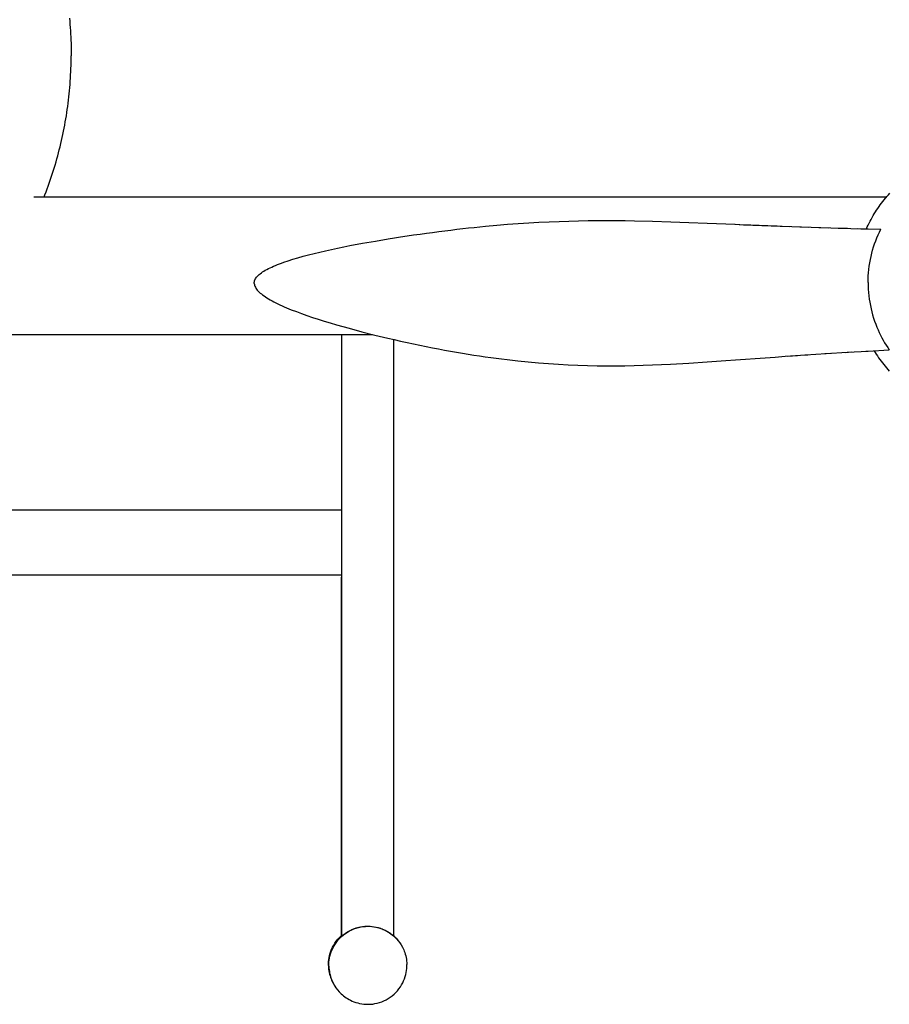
# Model space of a CAD drawing. Header units: millimetres. Extents: x -1529 to 1529, y -292 to 325.
# Tile 10 of 18: x 103 to 370, y -292 to 11. Entities that reach past the tile are written whole.
import ezdxf

# ---------------------------------------------------------------- set-up
doc = ezdxf.new("R2010")
doc.units = ezdxf.units.MM
doc.layers.add('VISIBLE', color=7, linetype='Continuous')

msp = doc.modelspace()

# ---------------------------------------------------------------- linework, layer by layer
at = {"layer": 'VISIBLE'}
for p, q in [((118.26, 11.28), (118.35, 10.32)), ((118.35, 10.32), (118.43, 9.35)), ((118.43, 9.35), (118.5, 8.38)), ((118.5, 8.38), (118.57, 7.41)), ((118.57, 7.41), (118.62, 6.44)), ((118.62, 6.44), (118.67, 5.47)), ((118.67, 5.47), (118.71, 4.5)), ((118.71, 4.5), (118.75, 3.53)), ((118.75, 3.53), (118.77, 2.55)), ((118.77, 2.55), (118.79, 1.58)), ((118.79, 1.58), (118.8, 0.61)), ((118.8, 0.61), (118.8, -0.36)), ((118.75, -3.28), (118.78, -2.31)), ((118.78, -2.31), (118.79, -1.33)), ((118.79, -1.33), (118.8, -0.36)), ((118.64, -6.19), (118.68, -5.22)), ((118.68, -5.22), (118.72, -4.25)), ((118.72, -4.25), (118.75, -3.28)), ((118.45, -9.1), (118.52, -8.13)), ((118.52, -8.13), (118.58, -7.16)), ((118.58, -7.16), (118.64, -6.19)), ((118.09, -12.97), (118.19, -12)), ((118.19, -12), (118.28, -11.04)), ((118.28, -11.04), (118.37, -10.07)), ((118.37, -10.07), (118.45, -9.1)), ((117.73, -15.86), (117.86, -14.9)), ((117.86, -14.9), (117.98, -13.94)), ((117.98, -13.94), (118.09, -12.97)), ((117.31, -18.75), (117.46, -17.79)), ((117.46, -17.79), (117.6, -16.83)), ((117.6, -16.83), (117.73, -15.86)), ((116.81, -21.62), (116.99, -20.67)), ((116.99, -20.67), (117.15, -19.71)), ((117.15, -19.71), (117.31, -18.75)), ((116.25, -24.48), (116.44, -23.53)), ((116.44, -23.53), (116.63, -22.58)), ((116.63, -22.58), (116.81, -21.62)), ((115.61, -27.33), (115.83, -26.38)), ((115.83, -26.38), (116.04, -25.43)), ((116.04, -25.43), (116.25, -24.48)), ((114.66, -31.1), (114.91, -30.16)), ((114.91, -30.16), (115.15, -29.22)), ((115.15, -29.22), (115.39, -28.27)), ((115.39, -28.27), (115.61, -27.33)), ((113.86, -33.9), (114.13, -32.97)), ((114.13, -32.97), (114.4, -32.03)), ((114.4, -32.03), (114.66, -31.1)), ((112.99, -36.68), (113.29, -35.76)), ((113.29, -35.76), (113.58, -34.83)), ((113.58, -34.83), (113.86, -33.9)), ((112.06, -39.45), (112.38, -38.53)), ((112.38, -38.53), (112.69, -37.61)), ((112.69, -37.61), (112.99, -36.68)), ((110.71, -43.09), (111.06, -42.18)), ((111.06, -42.18), (111.4, -41.27)), ((111.4, -41.27), (111.73, -40.36)), ((111.73, -40.36), (112.06, -39.45)), ((107.34, -43.67), (369.68, -43.67)), ((110.48, -43.67), (110.71, -43.09)), ((368.09, -45.64), (368.49, -45.11)), ((368.49, -45.11), (368.9, -44.6)), ((368.9, -44.6), (369.32, -44.09)), ((369.32, -44.09), (369.75, -43.59)), ((369.75, -43.59), (370.19, -43.09)), ((370.19, -43.09), (370.63, -42.6)), ((365.85, -48.91), (366.2, -48.35)), ((366.2, -48.35), (366.56, -47.79)), ((366.56, -47.79), (366.93, -47.24)), ((366.93, -47.24), (367.31, -46.7)), ((367.31, -46.7), (367.69, -46.17)), ((367.69, -46.17), (368.09, -45.64)), ((262.69, -51.5), (265.8, -51.35)), ((262.69, -51.5), (265.8, -51.35)), ((265.8, -51.35), (268.86, -51.23)), ((265.8, -51.35), (268.86, -51.23)), ((268.86, -51.23), (271.87, -51.13)), ((268.86, -51.23), (271.87, -51.13)), ((271.87, -51.13), (274.84, -51.05)), ((271.87, -51.13), (274.84, -51.06)), ((274.84, -51.06), (277.78, -51)), ((274.84, -51.05), (277.78, -51)), ((277.78, -51), (280.69, -50.98)), ((277.78, -51), (280.68, -50.98)), ((280.68, -50.98), (283.56, -50.97)), ((280.69, -50.98), (283.56, -50.97)), ((283.56, -50.97), (286.41, -50.98)), ((283.56, -50.97), (286.41, -50.98)), ((286.41, -50.98), (289.24, -51.01)), ((286.41, -50.98), (289.24, -51.01)), ((289.24, -51.01), (292.06, -51.05)), ((289.24, -51.01), (292.06, -51.05)), ((292.06, -51.05), (297.65, -51.18)), ((292.06, -51.05), (297.65, -51.18)), ((297.65, -51.18), (303.23, -51.35)), ((297.65, -51.18), (303.23, -51.35)), ((303.23, -51.35), (308.83, -51.56)), ((303.23, -51.35), (308.83, -51.56)), ((364.24, -51.79), (364.54, -51.2)), ((364.54, -51.2), (364.85, -50.62)), ((364.85, -50.62), (365.18, -50.04)), ((365.18, -50.04), (365.51, -49.47)), ((365.51, -49.47), (365.85, -48.91)), ((229.97, -54.62), (231.87, -54.37)), ((229.97, -54.62), (231.87, -54.37)), ((231.87, -54.37), (233.74, -54.13)), ((231.87, -54.37), (233.74, -54.13)), ((233.74, -54.13), (235.6, -53.9)), ((233.74, -54.13), (235.6, -53.9)), ((235.6, -53.9), (237.43, -53.68)), ((235.6, -53.9), (237.43, -53.68)), ((237.43, -53.68), (239.24, -53.47)), ((237.43, -53.68), (239.24, -53.47)), ((239.24, -53.47), (241.03, -53.27)), ((239.24, -53.47), (241.03, -53.27)), ((241.03, -53.27), (242.8, -53.08)), ((241.03, -53.27), (242.8, -53.08)), ((242.8, -53.08), (244.55, -52.9)), ((242.8, -53.08), (244.55, -52.9)), ((244.55, -52.9), (246.29, -52.73)), ((244.55, -52.9), (246.28, -52.73)), ((246.28, -52.73), (249.69, -52.42)), ((246.29, -52.73), (249.7, -52.42)), ((249.69, -52.42), (253.04, -52.14)), ((249.7, -52.42), (253.04, -52.14)), ((253.04, -52.14), (256.32, -51.9)), ((253.04, -52.14), (256.31, -51.9)), ((256.31, -51.9), (259.53, -51.68)), ((256.32, -51.9), (259.53, -51.69)), ((259.53, -51.69), (262.69, -51.5)), ((259.53, -51.68), (262.69, -51.5)), ((308.83, -51.56), (314.47, -51.79)), ((308.83, -51.56), (314.47, -51.79)), ((314.47, -51.79), (317.32, -51.91)), ((314.47, -51.79), (317.32, -51.91)), ((317.32, -51.91), (320.2, -52.03)), ((317.32, -51.91), (320.2, -52.03)), ((320.2, -52.03), (322.9, -52.14)), ((320.2, -52.03), (323.02, -52.15)), ((322.9, -52.14), (325.64, -52.26)), ((323.02, -52.15), (325.87, -52.27)), ((325.64, -52.26), (327.89, -52.35)), ((325.87, -52.26), (325.87, -52.27)), ((325.87, -52.26), (328.74, -52.38)), ((325.87, -52.27), (328.74, -52.38)), ((328.45, -52.37), (330.43, -52.45)), ((328.74, -52.38), (328.74, -52.38)), ((328.74, -52.38), (328.74, -52.38)), ((328.74, -52.38), (331.64, -52.49)), ((328.74, -52.38), (331.63, -52.49)), ((331.29, -52.48), (333.14, -52.55)), ((331.63, -52.49), (331.63, -52.49)), ((331.63, -52.49), (331.64, -52.49)), ((331.63, -52.49), (334.55, -52.61)), ((331.64, -52.49), (334.55, -52.61)), ((334.15, -52.59), (335.92, -52.66)), ((334.55, -52.61), (334.55, -52.61)), ((334.55, -52.61), (334.55, -52.61)), ((334.55, -52.61), (337.49, -52.72)), ((334.55, -52.61), (337.49, -52.72)), ((336.93, -52.69), (339.82, -52.8)), ((337.49, -52.72), (337.49, -52.72)), ((337.49, -52.72), (337.49, -52.72)), ((337.49, -52.72), (343.43, -52.93)), ((337.49, -52.72), (343.43, -52.93)), ((342.9, -52.91), (345.69, -53)), ((343.43, -52.93), (343.43, -52.93)), ((343.43, -52.93), (343.43, -52.93)), ((343.43, -52.93), (349.45, -53.13)), ((343.43, -52.93), (349.45, -53.13)), ((348.8, -53.11), (351.63, -53.2)), ((349.45, -53.13), (349.45, -53.13)), ((349.45, -53.13), (349.45, -53.13)), ((349.45, -53.13), (355.53, -53.32)), ((349.45, -53.13), (355.53, -53.32)), ((354.75, -53.29), (357.63, -53.38)), ((355.53, -53.32), (355.53, -53.32)), ((355.53, -53.32), (355.53, -53.32)), ((355.53, -53.32), (361.67, -53.49)), ((355.53, -53.32), (361.67, -53.49)), ((360.77, -53.46), (363.94, -53.54)), ((361.67, -53.49), (361.67, -53.49)), ((361.67, -53.49), (361.67, -53.49)), ((361.67, -53.49), (362.26, -53.5)), ((361.67, -53.49), (361.67, -53.49)), ((361.67, -53.49), (362.23, -53.5)), ((361.67, -53.49), (361.67, -53.49)), ((361.67, -53.49), (362.22, -53.5)), ((361.67, -53.49), (361.7, -53.49)), ((361.67, -53.49), (367.86, -53.64)), ((363.4, -53.53), (363.66, -52.97)), ((363.66, -52.97), (363.94, -52.38)), ((363.94, -52.38), (364.24, -51.79)), ((367.03, -55.4), (367.43, -54.51)), ((367.43, -54.51), (367.86, -53.64)), ((367.86, -53.64), (367.86, -53.64)), ((208.45, -57.98), (212.37, -57.29)), ((208.45, -57.98), (212.37, -57.29)), ((212.37, -57.29), (216.28, -56.64)), ((212.37, -57.29), (216.28, -56.64)), ((216.28, -56.64), (218.22, -56.33)), ((216.28, -56.64), (218.21, -56.33)), ((218.21, -56.33), (220.13, -56.03)), ((218.22, -56.33), (220.14, -56.03)), ((220.13, -56.03), (222.15, -55.73)), ((220.14, -56.03), (222.15, -55.73)), ((222.15, -55.73), (224.14, -55.43)), ((222.15, -55.73), (224.14, -55.43)), ((224.14, -55.43), (226.11, -55.15)), ((224.14, -55.43), (226.11, -55.15)), ((226.11, -55.15), (228.05, -54.88)), ((226.11, -55.15), (228.05, -54.88)), ((228.05, -54.88), (229.97, -54.62)), ((228.05, -54.88), (229.97, -54.62)), ((365.94, -58.16), (366.28, -57.23)), ((366.28, -57.23), (366.64, -56.31)), ((366.64, -56.31), (367.03, -55.4)), ((195.25, -60.69), (197.05, -60.27)), ((195.25, -60.69), (197.05, -60.27)), ((197.05, -60.27), (198.88, -59.87)), ((197.05, -60.27), (198.88, -59.87)), ((198.88, -59.87), (200.75, -59.47)), ((198.88, -59.87), (200.75, -59.47)), ((200.75, -59.47), (202.65, -59.09)), ((200.75, -59.47), (202.64, -59.09)), ((202.64, -59.09), (204.56, -58.71)), ((202.65, -59.09), (204.56, -58.71)), ((204.56, -58.71), (208.45, -57.98)), ((204.56, -58.71), (208.45, -57.98)), ((365.08, -61.03), (365.34, -60.07)), ((365.34, -60.07), (365.63, -59.11)), ((365.63, -59.11), (365.94, -58.16)), ((184.17, -63.82), (185.56, -63.35)), ((184.17, -63.82), (185.56, -63.35)), ((185.56, -63.35), (187.02, -62.88)), ((185.56, -63.35), (187.02, -62.88)), ((187.02, -62.88), (188.55, -62.43)), ((187.02, -62.88), (188.55, -62.43)), ((188.55, -62.43), (190.14, -61.98)), ((188.55, -62.43), (190.14, -61.98)), ((190.14, -61.98), (191.8, -61.54)), ((190.14, -61.98), (191.79, -61.54)), ((191.79, -61.54), (193.5, -61.11)), ((191.8, -61.54), (193.5, -61.11)), ((193.5, -61.11), (195.25, -60.69)), ((193.5, -61.11), (195.25, -60.69)), ((364.45, -64), (364.63, -63)), ((364.63, -63), (364.84, -62.01)), ((364.84, -62.01), (365.08, -61.03)), ((177.68, -66.81), (178.09, -66.55)), ((177.68, -66.81), (178.08, -66.55)), ((178.08, -66.55), (178.52, -66.29)), ((178.09, -66.55), (178.52, -66.29)), ((178.52, -66.29), (178.98, -66.03)), ((178.52, -66.29), (178.98, -66.04)), ((178.98, -66.04), (179.46, -65.78)), ((178.98, -66.03), (179.46, -65.78)), ((179.46, -65.78), (179.97, -65.53)), ((179.46, -65.78), (179.97, -65.53)), ((179.97, -65.53), (180.5, -65.28)), ((179.97, -65.53), (180.5, -65.28)), ((180.5, -65.28), (181.06, -65.03)), ((180.5, -65.28), (181.06, -65.03)), ((181.06, -65.03), (181.64, -64.78)), ((181.06, -65.03), (181.64, -64.79)), ((181.64, -64.79), (182.24, -64.54)), ((181.64, -64.78), (182.24, -64.54)), ((182.24, -64.54), (182.87, -64.3)), ((182.24, -64.54), (182.86, -64.3)), ((182.86, -64.3), (183.51, -64.06)), ((182.87, -64.3), (183.51, -64.06)), ((183.51, -64.06), (184.17, -63.82)), ((183.51, -64.06), (184.17, -63.82)), ((364.07, -67.02), (364.17, -66.01)), ((364.17, -66.01), (364.29, -65)), ((364.29, -65), (364.45, -64)), ((175.14, -69.76), (175.22, -69.49)), ((175.15, -69.76), (175.22, -69.49)), ((175.22, -69.49), (175.32, -69.21)), ((175.22, -69.49), (175.32, -69.21)), ((175.32, -69.21), (175.46, -68.94)), ((175.32, -69.21), (175.46, -68.94)), ((175.46, -68.94), (175.63, -68.67)), ((175.46, -68.94), (175.63, -68.67)), ((175.63, -68.67), (175.84, -68.4)), ((175.63, -68.67), (175.83, -68.4)), ((175.83, -68.4), (176.07, -68.13)), ((175.84, -68.4), (176.07, -68.13)), ((176.07, -68.13), (176.33, -67.86)), ((176.07, -68.13), (176.33, -67.86)), ((176.33, -67.86), (176.63, -67.59)), ((176.33, -67.86), (176.63, -67.59)), ((176.63, -67.59), (176.95, -67.33)), ((176.63, -67.59), (176.95, -67.33)), ((176.95, -67.33), (177.3, -67.07)), ((176.95, -67.33), (177.3, -67.07)), ((177.3, -67.07), (177.68, -66.81)), ((177.3, -67.07), (177.68, -66.81)), ((363.94, -70.07), (363.96, -69.05)), ((363.96, -69.05), (364, -68.04)), ((364, -68.04), (364.07, -67.02)), ((175.1, -70.33), (175.11, -70.04)), ((175.1, -70.33), (175.14, -70.62)), ((175.1, -70.33), (175.14, -70.62)), ((175.11, -70.04), (175.15, -69.76)), ((175.11, -70.04), (175.14, -69.76)), ((175.11, -70.04), (175.14, -69.76)), ((175.11, -70.33), (175.11, -70.04)), ((175.11, -70.33), (175.14, -70.62)), ((175.14, -70.62), (175.21, -70.91)), ((175.14, -70.62), (175.21, -70.91)), ((175.14, -70.62), (175.21, -70.91)), ((175.21, -70.91), (175.31, -71.2)), ((175.21, -70.91), (175.31, -71.2)), ((175.31, -71.2), (175.45, -71.5)), ((175.31, -71.2), (175.45, -71.5)), ((175.45, -71.5), (175.62, -71.79)), ((175.45, -71.5), (175.62, -71.79)), ((175.62, -71.79), (175.82, -72.09)), ((175.62, -71.79), (175.83, -72.09)), ((175.82, -72.09), (176.06, -72.39)), ((175.83, -72.09), (176.06, -72.39)), ((176.06, -72.39), (176.33, -72.68)), ((176.06, -72.39), (176.33, -72.68)), ((176.33, -72.68), (176.63, -72.98)), ((176.33, -72.68), (176.63, -72.98)), ((363.94, -70.07), (363.96, -71.09)), ((363.96, -71.09), (364, -72.1)), ((364, -72.1), (364.07, -73.12)), ((176.63, -72.98), (176.96, -73.28)), ((176.63, -72.98), (176.96, -73.28)), ((176.96, -73.28), (177.31, -73.58)), ((176.96, -73.28), (177.32, -73.58)), ((177.31, -73.58), (177.7, -73.88)), ((177.32, -73.58), (177.7, -73.88)), ((177.7, -73.88), (178.12, -74.18)), ((177.7, -73.88), (178.12, -74.18)), ((178.12, -74.18), (178.56, -74.49)), ((178.12, -74.18), (178.56, -74.49)), ((178.56, -74.49), (179.03, -74.79)), ((178.56, -74.49), (179.03, -74.79)), ((179.03, -74.79), (179.53, -75.09)), ((179.03, -74.79), (179.53, -75.09)), ((179.53, -75.09), (180.05, -75.39)), ((179.53, -75.09), (180.05, -75.39)), ((180.05, -75.39), (180.6, -75.7)), ((180.05, -75.39), (180.6, -75.7)), ((180.6, -75.7), (181.17, -76)), ((180.6, -75.7), (181.17, -76)), ((364.07, -73.12), (364.17, -74.13)), ((364.17, -74.13), (364.3, -75.13)), ((364.3, -75.13), (364.46, -76.13)), ((181.17, -76), (181.76, -76.3)), ((181.17, -76), (181.76, -76.3)), ((181.76, -76.3), (182.38, -76.6)), ((181.76, -76.3), (182.38, -76.6)), ((182.38, -76.6), (183.02, -76.91)), ((182.38, -76.6), (183.02, -76.91)), ((183.02, -76.91), (183.68, -77.21)), ((183.02, -76.91), (183.68, -77.21)), ((183.68, -77.21), (184.36, -77.51)), ((183.68, -77.21), (184.36, -77.51)), ((184.36, -77.51), (185.06, -77.81)), ((185.06, -77.81), (185.06, -77.81)), ((185.06, -77.81), (186.52, -78.41)), ((186.52, -78.41), (188.06, -79.01)), ((364.46, -76.13), (364.64, -77.12)), ((364.64, -77.12), (364.85, -78.1)), ((364.85, -78.1), (365.08, -79.07)), ((188.06, -79.01), (189.66, -79.6)), ((189.66, -79.6), (191.33, -80.19)), ((191.33, -80.19), (193.05, -80.78)), ((193.05, -80.78), (194.82, -81.36)), ((194.82, -81.36), (196.64, -81.93)), ((365.08, -79.07), (365.34, -80.04)), ((365.34, -80.04), (365.63, -80.99)), ((365.63, -80.99), (365.94, -81.92)), ((196.64, -81.93), (198.5, -82.49)), ((198.5, -82.49), (200.39, -83.05)), ((200.39, -83.05), (202.32, -83.6)), ((202.32, -83.6), (204.27, -84.14)), ((204.27, -84.14), (208.23, -85.19)), ((365.94, -81.92), (366.28, -82.85)), ((366.28, -82.85), (366.63, -83.76)), ((366.63, -83.76), (367.01, -84.65)), ((367.01, -84.65), (367.38, -85.46)), ((76.25, -86.02), (211.51, -86.02)), ((202.05, -270.85), (202.05, -86.02)), ((208.23, -85.19), (212.22, -86.2)), ((212.22, -86.2), (216.2, -87.15)), ((216.2, -87.15), (218.18, -87.61)), ((218.05, -270.9), (218.05, -87.58)), ((218.18, -87.61), (220.14, -88.05)), ((367.38, -85.46), (367.76, -86.25)), ((367.76, -86.25), (368.17, -87.04)), ((368.17, -87.04), (368.59, -87.81)), ((368.59, -87.81), (369.03, -88.58)), ((220.14, -88.05), (222.14, -88.5)), ((222.14, -88.5), (224.11, -88.92)), ((224.11, -88.92), (226.07, -89.33)), ((226.07, -89.33), (228, -89.73)), ((228, -89.73), (229.91, -90.11)), ((229.91, -90.11), (231.79, -90.48)), ((231.79, -90.48), (233.66, -90.83)), ((233.66, -90.83), (235.5, -91.16)), ((363.94, -91.13), (370.46, -90.8)), ((369.03, -88.58), (369.49, -89.33)), ((369.49, -89.33), (369.97, -90.07)), ((369.97, -90.07), (370.46, -90.8)), ((370.46, -90.8), (370.46, -90.8)), ((370.46, -90.8), (370.46, -90.8)), ((235.5, -91.16), (237.32, -91.48)), ((237.32, -91.48), (239.13, -91.79)), ((239.13, -91.79), (240.91, -92.09)), ((240.91, -92.09), (242.67, -92.37)), ((242.67, -92.37), (244.42, -92.63)), ((244.42, -92.63), (246.15, -92.89)), ((246.15, -92.89), (247.86, -93.13)), ((247.86, -93.13), (249.55, -93.36)), ((249.55, -93.36), (251.22, -93.57)), ((251.22, -93.57), (252.88, -93.78)), ((252.88, -93.78), (256.16, -94.15)), ((320.2, -94.06), (323.17, -93.85)), ((323.17, -93.85), (326.18, -93.63)), ((326.18, -93.63), (329.21, -93.41)), ((329.21, -93.41), (332.26, -93.19)), ((332.26, -93.19), (335.34, -92.97)), ((335.34, -92.97), (338.44, -92.75)), ((338.44, -92.75), (341.56, -92.53)), ((339.18, -92.7), (342.26, -92.48)), ((341.56, -92.53), (344.71, -92.31)), ((344.46, -92.33), (345.4, -92.27)), ((344.71, -92.31), (351.05, -91.89)), ((350.66, -91.92), (352.28, -91.82)), ((351.05, -91.89), (357.47, -91.5)), ((356.89, -91.53), (358.93, -91.41)), ((357.47, -91.5), (363.94, -91.13)), ((363.2, -91.17), (365.5, -91.05)), ((365.77, -91.04), (366.07, -91.53)), ((366.07, -91.53), (366.42, -92.08)), ((366.42, -92.08), (366.79, -92.63)), ((366.79, -92.63), (367.16, -93.18)), ((367.16, -93.18), (367.55, -93.72)), ((367.55, -93.72), (367.94, -94.25)), ((256.16, -94.15), (259.37, -94.47)), ((259.37, -94.47), (262.53, -94.76)), ((262.53, -94.76), (265.64, -95)), ((265.64, -95), (268.7, -95.2)), ((268.7, -95.2), (271.71, -95.36)), ((271.71, -95.36), (274.69, -95.48)), ((274.69, -95.48), (277.64, -95.57)), ((277.64, -95.57), (280.55, -95.63)), ((280.55, -95.63), (283.43, -95.66)), ((283.43, -95.66), (286.29, -95.66)), ((286.29, -95.66), (289.13, -95.63)), ((289.13, -95.63), (291.96, -95.57)), ((291.96, -95.57), (294.77, -95.5)), ((294.77, -95.5), (297.57, -95.4)), ((297.57, -95.4), (303.18, -95.14)), ((303.18, -95.14), (308.79, -94.82)), ((308.79, -94.82), (314.46, -94.46)), ((314.46, -94.46), (317.32, -94.26)), ((317.32, -94.26), (320.2, -94.06)), ((367.94, -94.25), (368.34, -94.77)), ((368.34, -94.77), (368.75, -95.29)), ((368.75, -95.29), (369.17, -95.8)), ((369.17, -95.8), (369.59, -96.31)), ((369.59, -96.31), (370.03, -96.81)), ((370.03, -96.81), (370.47, -97.3)), ((82.65, -139.95), (202.05, -139.95)), ((82.65, -159.94), (199.76, -159.94)), ((199.76, -159.94), (201.93, -159.94)), ((201.93, -159.94), (201.94, -159.93)), ((201.93, -159.94), (201.94, -159.93)), ((201.93, -159.94), (201.94, -159.93)), ((201.93, -159.94), (201.93, -160.74)), ((201.93, -159.94), (201.93, -159.94)), ((201.93, -159.94), (201.93, -159.94)), ((201.93, -159.94), (201.93, -159.94)), ((201.94, -159.93), (201.98, -159.9)), ((201.98, -159.9), (202.05, -159.85)), ((202.05, -159.85), (202.05, -159.85)), ((201.93, -269.84), (201.93, -160.74)), ((203.77, -269.84), (204.42, -269.47)), ((203.78, -269.85), (204.43, -269.48)), ((204.07, -269.66), (204.28, -269.54)), ((204.28, -269.54), (204.33, -269.51)), ((204.33, -269.51), (204.34, -269.51)), ((204.34, -269.51), (204.35, -269.5)), ((204.35, -269.5), (204.35, -269.5)), ((204.35, -269.5), (204.36, -269.5)), ((204.36, -269.5), (204.44, -269.45)), ((204.36, -269.5), (204.36, -269.5)), ((204.36, -269.5), (204.36, -269.5)), ((204.42, -269.47), (205.09, -269.14)), ((204.42, -269.47), (204.42, -269.47)), ((204.42, -269.47), (204.42, -269.47)), ((204.43, -269.48), (205.1, -269.15)), ((204.44, -269.45), (204.78, -269.28)), ((204.72, -269.32), (204.78, -269.28)), ((204.78, -269.28), (205.14, -269.11)), ((204.78, -269.28), (204.78, -269.28)), ((205.09, -269.14), (205.77, -268.85)), ((205.09, -269.14), (205.09, -269.14)), ((205.09, -269.14), (205.09, -269.14)), ((205.1, -269.15), (205.79, -268.87)), ((205.11, -269.13), (205.14, -269.11)), ((205.14, -269.11), (205.33, -269.03)), ((205.14, -269.12), (205.14, -269.11)), ((205.33, -269.03), (205.37, -269.01)), ((205.37, -269.01), (205.45, -268.98)), ((205.45, -268.98), (205.61, -268.91)), ((205.54, -268.95), (205.61, -268.91)), ((205.61, -268.91), (205.95, -268.79)), ((205.61, -268.92), (205.61, -268.91)), ((205.77, -268.85), (206.47, -268.61)), ((205.77, -268.85), (205.77, -268.85)), ((205.77, -268.85), (205.77, -268.85)), ((205.79, -268.87), (206.48, -268.63)), ((205.88, -268.82), (205.95, -268.79)), ((205.94, -268.79), (205.95, -268.79)), ((205.95, -268.79), (206.29, -268.67)), ((206.15, -268.72), (206.29, -268.67)), ((206.29, -268.67), (206.65, -268.56)), ((206.29, -268.67), (206.29, -268.67)), ((206.47, -268.61), (207.17, -268.42)), ((206.47, -268.61), (206.47, -268.61)), ((206.47, -268.61), (206.47, -268.61)), ((206.48, -268.63), (207.18, -268.43)), ((206.54, -268.59), (206.65, -268.56)), ((206.65, -268.56), (207.01, -268.45)), ((206.65, -268.56), (206.65, -268.56)), ((207.01, -268.45), (207.39, -268.36)), ((207.17, -268.42), (207.87, -268.26)), ((207.17, -268.42), (207.61, -268.31)), ((207.17, -268.42), (207.17, -268.42)), ((207.18, -268.43), (207.89, -268.28)), ((207.32, -268.38), (207.39, -268.36)), ((207.39, -268.36), (207.61, -268.31)), ((207.39, -268.36), (207.39, -268.36)), ((207.61, -268.31), (208.02, -268.24)), ((207.61, -268.31), (207.61, -268.31)), ((207.87, -268.26), (208.58, -268.16)), ((207.87, -268.26), (208.43, -268.17)), ((207.87, -268.26), (207.87, -268.26)), ((207.89, -268.28), (208.59, -268.17)), ((208.02, -268.24), (208.43, -268.17)), ((208.43, -268.17), (208.65, -268.15)), ((208.43, -268.17), (208.43, -268.17)), ((208.58, -268.16), (208.65, -268.15)), ((208.59, -268.17), (209.29, -268.11)), ((208.65, -268.15), (208.99, -268.11)), ((208.65, -268.15), (208.65, -268.15)), ((208.99, -268.11), (209.27, -268.09)), ((208.99, -268.11), (208.99, -268.11)), ((208.99, -268.11), (208.99, -268.11)), ((208.99, -268.11), (208.99, -268.11)), ((209.27, -268.09), (209.67, -268.07)), ((209.29, -268.11), (209.98, -268.08)), ((209.67, -268.07), (209.67, -268.07)), ((209.67, -268.07), (209.67, -268.07)), ((209.67, -268.07), (209.67, -268.07)), ((209.67, -268.07), (209.96, -268.07)), ((209.67, -268.07), (209.67, -268.07)), ((209.67, -268.07), (209.67, -268.07)), ((209.96, -268.07), (210.36, -268.07)), ((209.98, -268.08), (210.65, -268.09)), ((210.36, -268.07), (210.53, -268.07)), ((210.36, -268.07), (210.36, -268.07)), ((210.36, -268.07), (210.36, -268.07)), ((210.53, -268.07), (210.62, -268.08)), ((210.62, -268.08), (210.77, -268.09)), ((210.65, -268.09), (211.31, -268.15)), ((210.77, -268.09), (211.36, -268.14)), ((211.31, -268.15), (211.96, -268.23)), ((211.36, -268.14), (211.93, -268.21)), ((211.93, -268.21), (211.93, -268.21)), ((211.93, -268.21), (212.57, -268.33)), ((211.93, -268.21), (212.48, -268.31)), ((211.96, -268.23), (212.59, -268.35)), ((212.48, -268.31), (212.48, -268.31)), ((212.48, -268.31), (212.55, -268.33)), ((212.48, -268.31), (212.56, -268.33)), ((212.57, -268.33), (213.18, -268.48)), ((212.59, -268.35), (213.19, -268.49)), ((212.62, -268.35), (213.02, -268.44)), ((213.02, -268.44), (213.02, -268.44)), ((213.02, -268.44), (213.11, -268.46)), ((213.02, -268.44), (213.14, -268.47)), ((213.18, -268.48), (213.76, -268.65)), ((213.18, -268.48), (213.18, -268.48)), ((213.18, -268.48), (213.18, -268.48)), ((213.19, -268.49), (213.77, -268.67)), ((213.26, -268.5), (213.54, -268.58)), ((213.54, -268.58), (213.54, -268.58)), ((213.54, -268.58), (213.65, -268.62)), ((213.54, -268.58), (213.8, -268.66)), ((213.76, -268.65), (214.32, -268.85)), ((213.76, -268.65), (213.76, -268.65)), ((213.76, -268.65), (213.76, -268.65)), ((213.77, -268.67), (214.33, -268.87)), ((213.8, -268.66), (213.81, -268.67)), ((213.81, -268.67), (213.82, -268.67)), ((213.82, -268.67), (213.83, -268.68)), ((213.82, -268.67), (213.82, -268.67)), ((213.83, -268.68), (213.86, -268.68)), ((213.86, -268.68), (213.9, -268.7)), ((213.9, -268.7), (213.9, -268.7)), ((213.9, -268.7), (214.02, -268.74)), ((213.9, -268.7), (214.08, -268.76)), ((214.08, -268.76), (214.31, -268.85)), ((214.32, -268.85), (214.85, -269.07)), ((214.32, -268.85), (214.43, -268.89)), ((214.32, -268.85), (214.32, -268.85)), ((214.32, -268.85), (214.32, -268.85)), ((214.33, -268.87), (214.87, -269.08)), ((214.43, -268.89), (214.43, -268.89)), ((214.43, -268.89), (214.54, -268.94)), ((214.43, -268.89), (214.77, -269.03)), ((214.77, -269.03), (214.77, -269.03)), ((214.77, -269.03), (214.81, -269.05)), ((214.77, -269.03), (215.09, -269.17)), ((214.85, -269.07), (215.36, -269.31)), ((214.85, -269.07), (214.85, -269.07)), ((214.85, -269.07), (214.85, -269.07)), ((214.87, -269.08), (215.38, -269.32)), ((215.09, -269.17), (215.09, -269.17)), ((215.09, -269.17), (215.16, -269.21)), ((215.09, -269.17), (215.4, -269.32)), ((215.36, -269.31), (215.85, -269.56)), ((215.36, -269.31), (215.36, -269.31)), ((215.36, -269.31), (215.36, -269.31)), ((215.38, -269.32), (215.86, -269.57)), ((215.4, -269.32), (215.4, -269.32)), ((215.4, -269.32), (215.44, -269.34)), ((215.4, -269.32), (215.7, -269.48)), ((215.7, -269.48), (215.72, -269.48)), ((215.72, -269.48), (215.73, -269.49)), ((215.73, -269.49), (215.73, -269.49)), ((215.73, -269.49), (215.76, -269.51)), ((215.73, -269.49), (215.74, -269.5)), ((215.74, -269.5), (215.81, -269.54)), ((215.81, -269.54), (215.94, -269.61)), ((215.85, -269.56), (216.31, -269.83)), ((215.85, -269.56), (215.85, -269.56)), ((200.35, -272.66), (200.82, -272.08)), ((200.36, -272.66), (200.82, -272.09)), ((200.49, -272.84), (200.95, -272.27)), ((200.82, -272.09), (201.32, -271.54)), ((200.82, -272.08), (201.31, -271.54)), ((200.82, -272.08), (200.86, -272.05)), ((200.82, -272.08), (200.83, -272.07)), ((200.95, -272.27), (201.45, -271.72)), ((201.31, -271.54), (201.85, -271.02)), ((201.31, -271.54), (201.36, -271.5)), ((201.31, -271.54), (201.35, -271.51)), ((201.32, -271.54), (201.86, -271.03)), ((201.32, -271.54), (201.32, -271.54)), ((201.32, -271.54), (201.32, -271.54)), ((201.45, -271.72), (201.99, -271.2)), ((201.85, -271.02), (201.93, -270.95)), ((201.85, -271.02), (201.91, -270.98)), ((201.85, -271.02), (201.87, -271.01)), ((201.86, -271.03), (202.05, -270.86)), ((201.86, -271.03), (201.86, -271.03)), ((201.86, -271.03), (201.86, -271.03)), ((201.92, -270.97), (201.93, -270.96)), ((201.92, -270.97), (201.93, -270.96)), ((201.93, -270.96), (201.93, -269.84)), ((201.93, -270.96), (201.95, -270.94)), ((201.93, -270.96), (201.93, -270.96)), ((201.93, -270.96), (201.93, -270.96)), ((201.93, -270.96), (201.93, -270.96)), ((201.94, -270.95), (201.95, -270.94)), ((201.94, -270.95), (201.95, -270.94)), ((201.95, -270.94), (201.98, -270.91)), ((201.97, -270.93), (201.98, -270.91)), ((201.97, -270.93), (201.98, -270.91)), ((201.97, -271.18), (202.05, -271.11)), ((201.98, -271.19), (202.55, -270.7)), ((201.98, -270.91), (202.03, -270.87)), ((201.99, -271.2), (202.56, -270.72)), ((202.02, -270.89), (202.03, -270.87)), ((202.03, -270.87), (202.05, -270.85)), ((202.03, -270.87), (202.03, -270.87)), ((202.05, -271.12), (202.05, -270.85)), ((202.05, -271.12), (202.07, -271.1)), ((202.05, -271.12), (202.05, -271.12)), ((202.05, -271.12), (202.05, -271.12)), ((202.07, -271.1), (202.1, -271.07)), ((202.1, -271.07), (202.11, -271.06)), ((202.11, -271.06), (202.12, -271.05)), ((202.11, -271.06), (202.11, -271.06)), ((202.11, -271.06), (202.11, -271.06)), ((202.11, -271.06), (202.11, -271.06)), ((202.11, -271.06), (202.11, -271.06)), ((202.11, -271.06), (202.11, -271.06)), ((202.11, -271.06), (202.11, -271.06)), ((202.12, -271.05), (202.18, -271)), ((202.18, -271), (202.27, -270.93)), ((202.27, -270.93), (202.37, -270.84)), ((202.37, -270.84), (202.5, -270.73)), ((202.5, -270.73), (202.65, -270.61)), ((202.55, -270.7), (203.14, -270.25)), ((202.55, -270.7), (202.55, -270.7)), ((202.56, -270.72), (203.16, -270.27)), ((202.65, -270.61), (202.82, -270.48)), ((202.82, -270.48), (202.84, -270.47)), ((202.84, -270.47), (202.85, -270.46)), ((202.85, -270.46), (202.86, -270.46)), ((202.86, -270.45), (202.89, -270.43)), ((202.86, -270.46), (202.86, -270.45)), ((202.86, -270.45), (202.86, -270.45)), ((202.86, -270.46), (202.86, -270.46)), ((202.86, -270.46), (202.86, -270.46)), ((202.86, -270.46), (202.86, -270.46)), ((202.86, -270.46), (202.86, -270.46)), ((202.86, -270.46), (202.86, -270.46)), ((202.86, -270.46), (202.86, -270.46)), ((202.86, -270.46), (202.86, -270.46)), ((202.86, -270.46), (202.86, -270.46)), ((202.86, -270.46), (202.86, -270.46)), ((202.86, -270.46), (202.86, -270.46)), ((202.86, -270.46), (202.86, -270.46)), ((202.86, -270.46), (202.86, -270.46)), ((202.89, -270.43), (202.91, -270.41)), ((202.89, -270.43), (202.89, -270.43)), ((202.89, -270.43), (202.89, -270.43)), ((202.89, -270.43), (202.89, -270.43)), ((202.89, -270.43), (202.89, -270.43)), ((202.89, -270.43), (202.89, -270.43)), ((202.89, -270.43), (202.89, -270.43)), ((202.89, -270.43), (202.89, -270.43)), ((202.89, -270.43), (202.89, -270.43)), ((202.89, -270.43), (202.89, -270.43)), ((202.89, -270.43), (202.89, -270.43)), ((202.89, -270.43), (202.89, -270.43)), ((202.89, -270.43), (202.89, -270.43)), ((202.89, -270.43), (202.89, -270.43)), ((202.89, -270.43), (202.89, -270.43)), ((202.91, -270.41), (202.95, -270.38)), ((202.95, -270.38), (203.03, -270.33)), ((203.03, -270.33), (203.1, -270.28)), ((203.1, -270.28), (203.12, -270.26)), ((203.12, -270.26), (203.13, -270.26)), ((203.13, -270.26), (203.14, -270.25)), ((203.13, -270.26), (203.13, -270.26)), ((203.13, -270.26), (203.13, -270.26)), ((203.13, -270.26), (203.13, -270.26)), ((203.13, -270.26), (203.13, -270.26)), ((203.13, -270.26), (203.13, -270.26)), ((203.13, -270.26), (203.13, -270.26)), ((203.13, -270.26), (203.13, -270.26)), ((203.13, -270.26), (203.13, -270.26)), ((203.13, -270.26), (203.13, -270.26)), ((203.13, -270.26), (203.13, -270.26)), ((203.13, -270.26), (203.13, -270.26)), ((203.14, -270.25), (203.77, -269.84)), ((203.14, -270.25), (203.15, -270.24)), ((203.14, -270.25), (203.14, -270.25)), ((203.14, -270.25), (203.14, -270.25)), ((203.15, -270.24), (203.27, -270.16)), ((203.16, -270.27), (203.78, -269.85)), ((203.27, -270.16), (203.5, -270)), ((203.5, -270), (203.77, -269.83)), ((203.77, -269.83), (203.91, -269.75)), ((203.77, -269.84), (203.77, -269.84)), ((203.77, -269.84), (203.77, -269.84)), ((203.91, -269.75), (203.96, -269.72)), ((203.96, -269.72), (204.01, -269.69)), ((204.01, -269.69), (204.03, -269.68)), ((204.03, -269.68), (204.05, -269.67)), ((204.05, -269.67), (204.05, -269.67)), ((204.05, -269.67), (204.06, -269.67)), ((204.06, -269.67), (204.07, -269.66)), ((215.86, -269.57), (216.32, -269.84)), ((215.94, -269.61), (215.95, -269.61)), ((215.94, -269.61), (215.98, -269.63)), ((215.94, -269.61), (216.2, -269.76)), ((216.2, -269.76), (216.2, -269.76)), ((216.2, -269.76), (216.22, -269.78)), ((216.2, -269.76), (216.28, -269.81)), ((216.31, -269.83), (216.74, -270.1)), ((216.32, -269.84), (216.76, -270.12)), ((216.42, -269.9), (216.66, -270.05)), ((216.66, -270.05), (216.73, -270.09)), ((216.74, -270.1), (217.15, -270.39)), ((216.76, -270.12), (217.17, -270.41)), ((216.81, -270.15), (217.07, -270.33)), ((217.07, -270.33), (217.3, -270.5)), ((217.15, -270.39), (217.54, -270.69)), ((217.17, -270.41), (217.55, -270.7)), ((217.3, -270.5), (217.36, -270.54)), ((217.3, -270.5), (217.36, -270.54)), ((217.3, -270.5), (217.36, -270.54)), ((217.36, -270.54), (217.38, -270.56)), ((217.36, -270.54), (217.38, -270.56)), ((217.36, -270.54), (217.38, -270.56)), ((217.38, -270.56), (217.4, -270.57)), ((217.4, -270.57), (217.4, -270.58)), ((217.4, -270.58), (217.41, -270.58)), ((217.41, -270.58), (217.42, -270.59)), ((217.42, -270.59), (217.62, -270.75)), ((217.54, -270.69), (217.91, -270.99)), ((217.55, -270.7), (217.92, -271.01)), ((217.62, -270.75), (217.79, -270.89)), ((217.79, -270.89), (217.86, -270.95)), ((217.86, -270.95), (217.89, -270.98)), ((217.89, -270.98), (217.9, -270.98)), ((217.9, -270.98), (217.9, -270.99)), ((217.9, -270.99), (217.91, -270.99)), ((217.91, -270.99), (218.25, -271.3)), ((217.91, -270.99), (217.97, -271.05)), ((217.92, -271.01), (218.26, -271.31)), ((217.97, -271.05), (218.02, -271.09)), ((218.02, -271.09), (218.03, -271.1)), ((218.03, -271.1), (218.04, -271.11)), ((218.04, -271.11), (218.05, -271.12)), ((218.04, -271.11), (218.04, -271.11)), ((218.05, -270.9), (218.05, -271.12)), ((218.05, -271.07), (218.11, -271.13)), ((218.05, -271.08), (218.12, -271.14)), ((218.05, -271.12), (218.24, -271.29)), ((218.05, -271.12), (218.05, -271.12)), ((218.05, -271.12), (218.05, -271.12)), ((218.1, -271.12), (218.11, -271.13)), ((218.1, -271.12), (218.11, -271.13)), ((218.11, -271.13), (218.43, -271.44)), ((218.12, -271.14), (218.44, -271.45)), ((218.26, -271.31), (218.58, -271.62)), ((218.42, -271.43), (218.43, -271.44)), ((218.42, -271.43), (218.43, -271.44)), ((218.43, -271.44), (218.73, -271.75)), ((218.44, -271.45), (218.73, -271.76)), ((218.58, -271.62), (218.88, -271.94)), ((218.72, -271.74), (218.73, -271.75)), ((218.72, -271.75), (218.73, -271.75)), ((218.73, -271.75), (219.27, -272.37)), ((218.73, -271.76), (219.27, -272.38)), ((218.88, -271.94), (219.41, -272.56)), ((219.26, -272.37), (219.27, -272.37)), ((219.26, -272.37), (219.27, -272.37)), ((219.27, -272.37), (219.27, -272.38)), ((219.27, -272.38), (219.41, -272.56)), ((219.41, -272.56), (219.88, -273.18)), ((198.66, -275.76), (198.92, -275.12)), ((198.67, -275.77), (198.92, -275.13)), ((198.8, -275.95), (199.05, -275.31)), ((198.92, -275.13), (199.22, -274.49)), ((198.92, -275.12), (199.21, -274.49)), ((198.92, -275.12), (198.94, -275.09)), ((198.92, -275.12), (198.94, -275.1)), ((199.05, -275.31), (199.35, -274.67)), ((199.21, -274.49), (199.55, -273.86)), ((199.21, -274.49), (199.24, -274.46)), ((199.21, -274.49), (199.24, -274.46)), ((199.22, -274.49), (199.56, -273.87)), ((199.35, -274.67), (199.69, -274.05)), ((199.55, -273.86), (199.93, -273.25)), ((199.56, -273.87), (199.94, -273.26)), ((199.69, -274.05), (200.07, -273.44)), ((199.93, -273.25), (200.35, -272.66)), ((199.93, -273.25), (199.97, -273.22)), ((199.93, -273.25), (199.96, -273.23)), ((199.94, -273.26), (200.36, -272.66)), ((200.07, -273.44), (200.49, -272.84)), ((200.35, -272.66), (200.39, -272.62)), ((200.35, -272.66), (200.38, -272.64)), ((219.88, -273.18), (220.31, -273.82)), ((220.31, -273.82), (220.71, -274.54)), ((220.71, -274.54), (220.9, -274.93)), ((220.9, -274.93), (221.09, -275.33)), ((221.09, -275.33), (221.26, -275.76)), ((197.96, -278.92), (198.03, -278.3)), ((197.97, -278.93), (198.04, -278.31)), ((198.03, -278.3), (198.13, -277.68)), ((198.03, -278.3), (198.04, -278.29)), ((198.03, -278.3), (198.04, -278.29)), ((198.04, -278.31), (198.14, -277.68)), ((198.1, -279.11), (198.17, -278.49)), ((198.13, -277.68), (198.27, -277.04)), ((198.13, -277.68), (198.14, -277.66)), ((198.13, -277.68), (198.14, -277.66)), ((198.14, -277.68), (198.27, -277.05)), ((198.17, -278.49), (198.27, -277.87)), ((198.27, -277.04), (198.44, -276.4)), ((198.27, -277.05), (198.45, -276.41)), ((198.27, -277.04), (198.28, -277.02)), ((198.27, -277.04), (198.28, -277.02)), ((198.27, -277.87), (198.4, -277.23)), ((198.4, -277.23), (198.58, -276.59)), ((198.44, -276.4), (198.66, -275.76)), ((198.45, -276.41), (198.67, -275.77)), ((198.58, -276.59), (198.8, -275.95)), ((198.66, -275.76), (198.68, -275.74)), ((198.66, -275.76), (198.68, -275.74)), ((221.26, -275.76), (221.42, -276.2)), ((221.42, -276.2), (221.57, -276.67)), ((221.57, -276.67), (221.7, -277.15)), ((221.7, -277.15), (221.82, -277.65)), ((221.82, -277.65), (221.91, -278.18)), ((221.91, -278.18), (221.99, -278.72)), ((197.93, -279.53), (197.96, -278.92)), ((197.93, -279.53), (197.94, -279.52)), ((197.93, -279.53), (197.94, -279.52)), ((197.93, -280.12), (197.93, -279.53)), ((197.93, -280.13), (197.94, -279.54)), ((197.93, -280.12), (197.93, -280.11)), ((197.93, -280.12), (197.93, -280.11)), ((197.93, -280.12), (197.95, -280.7)), ((197.93, -280.13), (197.96, -280.71)), ((197.94, -279.54), (197.97, -278.93)), ((197.95, -280.7), (198, -281.26)), ((197.96, -278.92), (197.97, -278.91)), ((197.96, -278.92), (197.97, -278.91)), ((197.96, -280.71), (198.01, -281.27)), ((198, -281.26), (198.01, -281.25)), ((198, -281.26), (198.01, -281.25)), ((198, -281.26), (198.08, -281.8)), ((198.01, -281.27), (198.08, -281.81)), ((198.06, -279.72), (198.1, -279.11)), ((198.06, -280.31), (198.06, -279.72)), ((198.06, -280.31), (198.09, -280.89)), ((198.09, -280.89), (198.14, -281.45)), ((198.14, -281.45), (198.21, -281.99)), ((221.86, -282.3), (221.96, -281.67)), ((221.96, -281.67), (222.03, -281.06)), ((221.99, -278.72), (222.04, -279.28)), ((222.03, -281.06), (222.06, -280.45)), ((222.04, -279.28), (222.06, -279.86)), ((222.06, -280.45), (222.06, -279.86)), ((198.08, -281.8), (198.17, -282.32)), ((198.08, -281.81), (198.18, -282.33)), ((198.17, -282.32), (198.18, -282.31)), ((198.17, -282.32), (198.18, -282.31)), ((198.17, -282.32), (198.29, -282.83)), ((198.18, -282.33), (198.29, -282.83)), ((198.21, -281.99), (198.31, -282.51)), ((198.29, -282.83), (198.42, -283.31)), ((198.29, -282.83), (198.43, -283.32)), ((198.31, -282.51), (198.42, -283.02)), ((198.42, -283.02), (198.56, -283.5)), ((198.42, -283.31), (198.42, -283.3)), ((198.42, -283.31), (198.42, -283.31)), ((198.42, -283.31), (198.57, -283.77)), ((198.56, -283.5), (198.7, -283.97)), ((198.57, -283.77), (198.73, -284.22)), ((198.7, -283.97), (198.87, -284.41)), ((198.73, -284.22), (198.9, -284.64)), ((198.87, -284.41), (199.04, -284.84)), ((198.9, -284.64), (199.09, -285.05)), ((221.07, -284.86), (221.33, -284.22)), ((221.33, -284.22), (221.55, -283.58)), ((221.55, -283.58), (221.72, -282.94)), ((221.72, -282.94), (221.86, -282.3)), ((199.04, -284.84), (199.22, -285.24)), ((199.09, -285.05), (199.28, -285.43)), ((199.22, -285.24), (199.42, -285.63)), ((199.28, -285.43), (199.69, -286.15)), ((199.42, -285.63), (199.82, -286.34)), ((199.69, -286.15), (200.11, -286.8)), ((199.82, -286.34), (200.25, -286.99)), ((200.11, -286.8), (200.25, -286.99)), ((200.25, -286.99), (200.71, -287.61)), ((200.71, -287.61), (201.25, -288.23)), ((219.17, -287.9), (219.64, -287.33)), ((219.64, -287.33), (220.06, -286.73)), ((220.06, -286.73), (220.44, -286.12)), ((220.06, -286.73), (220.44, -286.12)), ((220.44, -286.12), (220.78, -285.5)), ((220.44, -286.12), (220.78, -285.5)), ((220.78, -285.5), (221.07, -284.86)), ((220.78, -285.5), (221.07, -284.86)), ((201.25, -288.23), (201.55, -288.54)), ((201.55, -288.54), (201.87, -288.85)), ((201.87, -288.85), (202.21, -289.16)), ((202.21, -289.16), (202.57, -289.46)), ((202.57, -289.46), (202.96, -289.76)), ((202.96, -289.76), (203.37, -290.05)), ((203.37, -290.05), (203.81, -290.33)), ((203.81, -290.33), (204.27, -290.59)), ((204.27, -290.59), (204.75, -290.85)), ((215.02, -291.01), (215.69, -290.68)), ((215.69, -290.68), (216.34, -290.31)), ((216.34, -290.31), (216.97, -289.9)), ((216.97, -289.9), (217.57, -289.45)), ((217.57, -289.45), (218.14, -288.96)), ((218.14, -288.96), (218.67, -288.45)), ((218.67, -288.45), (219.17, -287.9)), ((204.75, -290.85), (205.26, -291.08)), ((205.26, -291.08), (205.79, -291.3)), ((205.79, -291.3), (206.35, -291.5)), ((206.35, -291.5), (206.94, -291.67)), ((206.94, -291.67), (207.54, -291.82)), ((207.54, -291.82), (208.17, -291.94)), ((208.17, -291.94), (208.81, -292.02)), ((208.81, -292.02), (209.47, -292.07)), ((209.47, -292.07), (210.15, -292.09)), ((210.15, -292.09), (210.84, -292.06)), ((210.84, -292.06), (211.54, -292)), ((211.54, -292), (212.24, -291.89)), ((212.24, -291.89), (212.94, -291.74)), ((212.24, -291.89), (212.94, -291.74)), ((212.94, -291.74), (213.65, -291.54)), ((212.94, -291.74), (213.65, -291.54)), ((213.65, -291.54), (214.34, -291.3)), ((213.65, -291.54), (214.34, -291.3)), ((214.34, -291.3), (215.02, -291.01)), ((214.34, -291.3), (215.02, -291.01))]:
    msp.add_line(p, q, dxfattribs=at)

doc.saveas('drawing.dxf')
